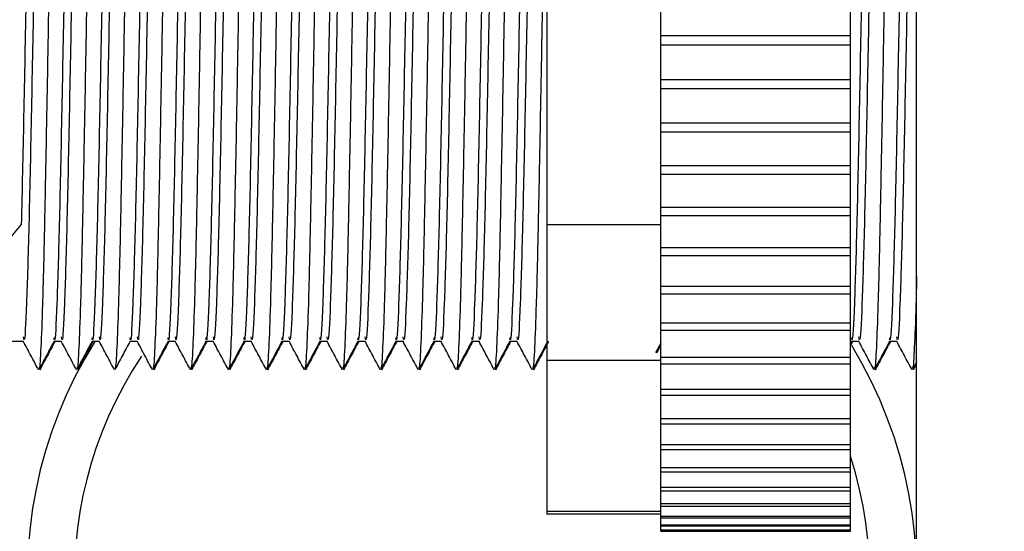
# Model space of a CAD drawing. Header units: inches. Extents: x 170 to 288, y 234 to 248.
# Tile 237 of 256: x 226.5014 to 226.5695, y 236.4014 to 236.4368. Entities that reach past the tile are written whole.
import ezdxf

# ---------------------------------------------------------------- set-up
doc = ezdxf.new("R2010")
doc.units = ezdxf.units.IN
doc.header["$LTSCALE"] = 0.25
doc.header["$MEASUREMENT"] = 0
doc.layers.add('DETAILS', color=4, linetype='Continuous')

msp = doc.modelspace()

# ---------------------------------------------------------------- linework, layer by layer
at = {"layer": 'DETAILS'}
for p, q in [((226.5634782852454, 236.3841144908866), (226.5634782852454, 236.5614522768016)), ((226.5457544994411, 236.4013742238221), (226.5457544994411, 236.4710569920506)), ((226.5589029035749, 236.4013742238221), (226.5589029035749, 236.4710569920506)), ((226.5378654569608, 236.4698736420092), (226.5378654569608, 236.4025538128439)), ((226.5457544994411, 236.4357013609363), (226.5589029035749, 236.4357013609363)), ((226.5589029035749, 236.4350531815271), (226.5457544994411, 236.4350531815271)), ((226.5457544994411, 236.4326668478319), (226.5589029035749, 236.4326668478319)), ((226.5589029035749, 236.4320224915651), (226.5457544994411, 236.4320224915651)), ((226.5457544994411, 236.4296593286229), (226.5589029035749, 236.4296593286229)), ((226.5589029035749, 236.4290236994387), (226.5457544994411, 236.4290236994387)), ((226.5457544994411, 236.4267016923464), (226.5589029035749, 236.4267016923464)), ((226.5589029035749, 236.4260796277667), (226.5457544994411, 236.4260796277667)), ((226.5457544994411, 236.4238164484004), (226.5589029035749, 236.4238164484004)), ((226.5589029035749, 236.4232126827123), (226.5457544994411, 236.4232126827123)), ((226.5004253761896, 236.4213594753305), (226.5014772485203, 236.4225973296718)), ((226.5457544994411, 236.422589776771), (226.5378654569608, 236.422589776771)), ((226.5457544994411, 236.4210255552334), (226.5589029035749, 236.4210255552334)), ((226.5589029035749, 236.4204446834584), (226.5457544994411, 236.4204446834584)), ((226.5457544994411, 236.4183502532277), (226.5589029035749, 236.4183502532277)), ((226.5589029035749, 236.4177966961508), (226.5457544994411, 236.4177966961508)), ((226.5457544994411, 236.415810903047), (226.5589029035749, 236.415810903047)), ((226.5589029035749, 236.4152888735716), (226.5457544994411, 236.4152888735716)), ((226.5016299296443, 236.4145188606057), (226.4834592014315, 236.4145188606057)), ((226.504259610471, 236.4145188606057), (226.5037422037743, 236.4145188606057)), ((226.5068892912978, 236.4145188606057), (226.5063718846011, 236.4145188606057)), ((226.5095189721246, 236.4145188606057), (226.5090015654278, 236.4145188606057)), ((226.5121486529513, 236.4145188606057), (226.5116312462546, 236.4145188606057)), ((226.5147783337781, 236.4145188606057), (226.5142609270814, 236.4145188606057)), ((226.5174080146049, 236.4145188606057), (226.5168906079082, 236.4145188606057)), ((226.5200376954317, 236.4145188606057), (226.5195202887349, 236.4145188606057)), ((226.5226673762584, 236.4145188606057), (226.5221499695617, 236.4145188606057)), ((226.5252970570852, 236.4145188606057), (226.5247796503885, 236.4145188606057)), ((226.527926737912, 236.4145188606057), (226.5274093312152, 236.4145188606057)), ((226.5305564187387, 236.4145188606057), (226.530039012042, 236.4145188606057)), ((226.5331860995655, 236.4145188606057), (226.5326686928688, 236.4145188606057)), ((226.5358157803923, 236.4145188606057), (226.5352983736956, 236.4145188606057)), ((226.5457544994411, 236.4144015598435), (226.5454030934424, 236.4137430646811)), ((226.559029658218, 236.4145188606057), (226.5588809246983, 236.4142401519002)), ((226.5589727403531, 236.4145324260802), (226.5589029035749, 236.4144015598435)), ((226.5594829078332, 236.4145188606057), (226.5589655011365, 236.4145188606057)), ((226.56211258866, 236.4145188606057), (226.5615951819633, 236.4145188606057)), ((226.5457565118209, 236.4142851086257), (226.5454525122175, 236.4137154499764)), ((226.5457544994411, 236.4131944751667), (226.5378654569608, 236.4131944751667)), ((226.5457544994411, 236.4134268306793), (226.5589029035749, 236.4134268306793)), ((226.5589029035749, 236.4129403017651), (226.5457544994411, 236.4129403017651)), ((226.5634782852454, 236.4131198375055), (226.5631790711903, 236.4125591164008)), ((226.5634782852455, 236.4129996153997), (226.563242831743, 236.4125583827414)), ((226.5027345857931, 236.4125584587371), (226.5027153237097, 236.4125945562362)), ((226.5053642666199, 236.4125584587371), (226.5053450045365, 236.4125945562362)), ((226.5106236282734, 236.4125584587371), (226.51060436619, 236.4125945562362)), ((226.5132533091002, 236.4125584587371), (226.5132340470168, 236.4125945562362)), ((226.515882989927, 236.4125584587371), (226.5158637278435, 236.4125945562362)), ((226.5185126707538, 236.4125584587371), (226.5184934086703, 236.4125945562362)), ((226.5211423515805, 236.4125584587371), (226.5211230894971, 236.4125945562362)), ((226.5237720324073, 236.4125584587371), (226.5237527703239, 236.4125945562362)), ((226.5264017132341, 236.4125584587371), (226.5263824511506, 236.4125945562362)), ((226.5290313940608, 236.4125584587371), (226.5290121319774, 236.4125945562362)), ((226.5316610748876, 236.4125584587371), (226.5316418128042, 236.4125945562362)), ((226.5342907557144, 236.4125584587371), (226.5342714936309, 236.4125945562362)), ((226.5369204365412, 236.4125584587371), (226.5369011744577, 236.4125945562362)), ((226.5605875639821, 236.4125584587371), (226.5605683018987, 236.4125945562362)), ((226.5632172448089, 236.4125584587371), (226.5631979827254, 236.4125945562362)), ((226.5457544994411, 236.411216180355), (226.5589029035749, 236.411216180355)), ((226.5589029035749, 236.4107688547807), (226.5457544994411, 236.4107688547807)), ((226.5457544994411, 236.4091957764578), (226.5589029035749, 236.4091957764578)), ((226.5589029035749, 236.4087910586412), (226.5457544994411, 236.4087910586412)), ((226.5457544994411, 236.4073809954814), (226.5589029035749, 236.4073809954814)), ((226.5589029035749, 236.4070219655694), (226.5457544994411, 236.4070219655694)), ((226.5457544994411, 236.4057856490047), (226.5589029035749, 236.4057856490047)), ((226.5589029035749, 236.4054750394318), (226.5457544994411, 236.4054750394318)), ((226.5457544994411, 236.4044218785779), (226.5589029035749, 236.4044218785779)), ((226.5589029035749, 236.4041620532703), (226.5457544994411, 236.4041620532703)), ((226.5457544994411, 236.4027459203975), (226.5378654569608, 236.4027459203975)), ((226.5457544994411, 236.4033000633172), (226.5589029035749, 236.4033000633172)), ((226.5589029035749, 236.4030929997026), (226.5457544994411, 236.4030929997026)), ((226.5457544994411, 236.4025538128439), (226.5378654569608, 236.4025538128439)), ((226.5457544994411, 236.4024287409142), (226.5589029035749, 236.4024287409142)), ((226.5589029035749, 236.4022760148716), (226.5457544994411, 236.4022760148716)), ((226.5457544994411, 236.4018145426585), (226.5589029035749, 236.4018145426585)), ((226.5589029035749, 236.4017173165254), (226.5457544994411, 236.4017173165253)), ((226.5457544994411, 236.4014621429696), (226.5589029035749, 236.4014621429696)), ((226.5589029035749, 236.4014211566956), (226.5457544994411, 236.4014211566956)), ((226.5457544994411, 236.4013742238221), (226.5589029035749, 236.4013742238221))]:
    msp.add_line(p, q, dxfattribs=at)
msp.add_circle((226.0066482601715, 236.7346671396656), 0.8370133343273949, dxfattribs=at)
for radius, start, end in [(0.03079198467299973, 148.0140580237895, 31.3560647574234), (0.02751908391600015, 146.2347428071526, 17.69841284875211)]:
    msp.add_arc((226.5326863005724, 236.3982080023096), radius, start, end, dxfattribs=at)
for points, knots in [([(226.5039834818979, 236.4596692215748), (226.5039669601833, 236.4596809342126), (226.503914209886, 236.4597183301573), (226.5038193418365, 236.4580494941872), (226.5037125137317, 236.4548628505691), (226.5036054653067, 236.4503242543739), (226.5034907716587, 236.4448421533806), (226.5033837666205, 236.4387669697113), (226.5032767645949, 236.4325211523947), (226.5031620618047, 236.4265214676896), (226.5030550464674, 236.4211962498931), (226.5029480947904, 236.416856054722), (226.502833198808, 236.4139583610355), (226.5027520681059, 236.4125657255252), (226.5027058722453, 236.4126939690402), (226.5026956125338, 236.4127224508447)], [0, 0, 0, 0, 0.03925579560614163, 0.1253353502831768, 0.2099453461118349, 0.2945553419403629, 0.3806348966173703, 0.4652448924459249, 0.5498548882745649, 0.6359344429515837, 0.7205444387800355, 0.8051544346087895, 0.8912339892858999, 0.9758439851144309, 1, 1, 1, 1]), ([(226.5066131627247, 236.4596692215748), (226.50659664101, 236.4596809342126), (226.5065438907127, 236.4597183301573), (226.5064490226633, 236.4580494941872), (226.5063421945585, 236.4548628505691), (226.5062351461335, 236.4503242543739), (226.5061204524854, 236.4448421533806), (226.5060134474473, 236.4387669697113), (226.5059064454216, 236.4325211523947), (226.5057917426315, 236.4265214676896), (226.5056847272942, 236.4211962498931), (226.5055777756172, 236.416856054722), (226.5054628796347, 236.4139583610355), (226.5053817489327, 236.4125657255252), (226.5053355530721, 236.4126939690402), (226.5053252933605, 236.4127224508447)], [0, 0, 0, 0, 0.03925579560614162, 0.1253353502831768, 0.2099453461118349, 0.2945553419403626, 0.3806348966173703, 0.4652448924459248, 0.5498548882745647, 0.6359344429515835, 0.7205444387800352, 0.8051544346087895, 0.8912339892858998, 0.9758439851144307, 0.9999999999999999, 0.9999999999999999, 0.9999999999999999, 0.9999999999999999]), ([(226.5092428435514, 236.4596692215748), (226.5092263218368, 236.4596809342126), (226.5091735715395, 236.4597183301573), (226.5090787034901, 236.4580494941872), (226.5089718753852, 236.4548628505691), (226.5088648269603, 236.4503242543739), (226.5087501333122, 236.4448421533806), (226.5086431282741, 236.4387669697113), (226.5085361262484, 236.4325211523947), (226.5084214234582, 236.4265214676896), (226.5083144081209, 236.4211962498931), (226.5082074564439, 236.416856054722), (226.5080925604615, 236.4139583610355), (226.5080114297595, 236.4125657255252), (226.5079652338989, 236.4126939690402), (226.5079549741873, 236.4127224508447)], [0, 0, 0, 0, 0.03925579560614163, 0.1253353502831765, 0.209945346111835, 0.2945553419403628, 0.3806348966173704, 0.465244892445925, 0.549854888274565, 0.6359344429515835, 0.7205444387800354, 0.8051544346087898, 0.8912339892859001, 0.975843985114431, 1, 1, 1, 1]), ([(226.5118725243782, 236.4596692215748), (226.5118560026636, 236.4596809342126), (226.5118032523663, 236.4597183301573), (226.5117083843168, 236.4580494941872), (226.511601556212, 236.4548628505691), (226.511494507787, 236.4503242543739), (226.511379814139, 236.4448421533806), (226.5112728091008, 236.4387669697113), (226.5111658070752, 236.4325211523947), (226.511051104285, 236.4265214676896), (226.5109440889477, 236.4211962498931), (226.5108371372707, 236.416856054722), (226.5107222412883, 236.4139583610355), (226.5106411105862, 236.4125657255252), (226.5105949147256, 236.4126939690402), (226.5105846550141, 236.4127224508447)], [0, 0, 0, 0, 0.03925579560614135, 0.1253353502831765, 0.209945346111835, 0.2945553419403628, 0.3806348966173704, 0.465244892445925, 0.5498548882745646, 0.6359344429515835, 0.7205444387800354, 0.8051544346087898, 0.8912339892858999, 0.975843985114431, 1, 1, 1, 1]), ([(226.514502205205, 236.4596692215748), (226.5144856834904, 236.4596809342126), (226.5144329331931, 236.4597183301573), (226.5143380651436, 236.4580494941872), (226.5142312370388, 236.4548628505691), (226.5141241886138, 236.4503242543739), (226.5140094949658, 236.4448421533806), (226.5139024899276, 236.4387669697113), (226.5137954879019, 236.4325211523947), (226.5136807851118, 236.4265214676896), (226.5135737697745, 236.4211962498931), (226.5134668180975, 236.416856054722), (226.513351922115, 236.4139583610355), (226.513270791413, 236.4125657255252), (226.5132245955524, 236.4126939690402), (226.5132143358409, 236.4127224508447)], [0, 0, 0, 0, 0.03925579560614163, 0.1253353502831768, 0.2099453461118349, 0.2945553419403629, 0.3806348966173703, 0.4652448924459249, 0.5498548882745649, 0.6359344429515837, 0.7205444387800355, 0.8051544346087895, 0.8912339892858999, 0.9758439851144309, 1, 1, 1, 1]), ([(226.5171318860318, 236.4596692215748), (226.5171153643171, 236.4596809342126), (226.5170626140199, 236.4597183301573), (226.5169677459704, 236.4580494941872), (226.5168609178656, 236.4548628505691), (226.5167538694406, 236.4503242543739), (226.5166391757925, 236.4448421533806), (226.5165321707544, 236.4387669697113), (226.5164251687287, 236.4325211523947), (226.5163104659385, 236.4265214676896), (226.5162034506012, 236.4211962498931), (226.5160964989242, 236.416856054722), (226.5159816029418, 236.4139583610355), (226.5159004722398, 236.4125657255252), (226.5158542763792, 236.4126939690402), (226.5158440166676, 236.4127224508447)], [0, 0, 0, 0, 0.03925579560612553, 0.1253353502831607, 0.2099453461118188, 0.2945553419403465, 0.3806348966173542, 0.4652448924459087, 0.5498548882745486, 0.6359344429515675, 0.7205444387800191, 0.8051544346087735, 0.8912339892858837, 0.9758439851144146, 0.9999999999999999, 0.9999999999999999, 0.9999999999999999, 0.9999999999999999]), ([(226.5197615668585, 236.4596692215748), (226.5197450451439, 236.4596809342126), (226.5196922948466, 236.4597183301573), (226.5195974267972, 236.4580494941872), (226.5194905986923, 236.4548628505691), (226.5193835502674, 236.4503242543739), (226.5192688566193, 236.4448421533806), (226.5191618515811, 236.4387669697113), (226.5190548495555, 236.4325211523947), (226.5189401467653, 236.4265214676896), (226.518833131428, 236.4211962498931), (226.518726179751, 236.416856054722), (226.5186112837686, 236.4139583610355), (226.5185301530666, 236.4125657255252), (226.5184839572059, 236.4126939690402), (226.5184736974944, 236.4127224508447)], [0, 0, 0, 0, 0.03925579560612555, 0.1253353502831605, 0.2099453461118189, 0.2945553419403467, 0.3806348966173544, 0.4652448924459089, 0.5498548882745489, 0.6359344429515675, 0.7205444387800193, 0.8051544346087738, 0.891233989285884, 0.975843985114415, 1, 1, 1, 1]), ([(226.5223912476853, 236.4596692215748), (226.5223747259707, 236.4596809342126), (226.5223219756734, 236.4597183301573), (226.5222271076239, 236.4580494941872), (226.5221202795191, 236.4548628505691), (226.5220132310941, 236.4503242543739), (226.5218985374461, 236.4448421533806), (226.5217915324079, 236.4387669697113), (226.5216845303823, 236.4325211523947), (226.5215698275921, 236.4265214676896), (226.5214628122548, 236.4211962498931), (226.5213558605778, 236.416856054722), (226.5212409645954, 236.4139583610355), (226.5211598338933, 236.4125657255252), (226.5211136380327, 236.4126939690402), (226.5211033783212, 236.4127224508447)], [0, 0, 0, 0, 0.03925579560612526, 0.1253353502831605, 0.2099453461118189, 0.2945553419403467, 0.3806348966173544, 0.4652448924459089, 0.5498548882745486, 0.6359344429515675, 0.7205444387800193, 0.8051544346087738, 0.8912339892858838, 0.975843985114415, 1, 1, 1, 1]), ([(226.5250209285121, 236.4596692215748), (226.5250044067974, 236.4596809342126), (226.5249516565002, 236.4597183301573), (226.5248567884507, 236.4580494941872), (226.5247499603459, 236.4548628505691), (226.5246429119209, 236.4503242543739), (226.5245282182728, 236.4448421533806), (226.5244212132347, 236.4387669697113), (226.524314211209, 236.4325211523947), (226.5241995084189, 236.4265214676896), (226.5240924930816, 236.4211962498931), (226.5239855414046, 236.416856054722), (226.5238706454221, 236.4139583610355), (226.5237895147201, 236.4125657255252), (226.5237433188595, 236.4126939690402), (226.523733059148, 236.4127224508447)], [0, 0, 0, 0, 0.03925579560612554, 0.1253353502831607, 0.2099453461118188, 0.2945553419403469, 0.3806348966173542, 0.4652448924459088, 0.5498548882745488, 0.6359344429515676, 0.7205444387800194, 0.8051544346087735, 0.8912339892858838, 0.975843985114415, 1, 1, 1, 1]), ([(226.5276506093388, 236.4596692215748), (226.5276340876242, 236.4596809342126), (226.527581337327, 236.4597183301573), (226.5274864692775, 236.4580494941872), (226.5273796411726, 236.4548628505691), (226.5272725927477, 236.4503242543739), (226.5271578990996, 236.4448421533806), (226.5270508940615, 236.4387669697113), (226.5269438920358, 236.4325211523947), (226.5268291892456, 236.4265214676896), (226.5267221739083, 236.4211962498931), (226.5266152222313, 236.416856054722), (226.5265003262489, 236.4139583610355), (226.5264191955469, 236.4125657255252), (226.5263729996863, 236.4126939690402), (226.5263627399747, 236.4127224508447)], [0, 0, 0, 0, 0.03925579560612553, 0.1253353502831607, 0.2099453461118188, 0.2945553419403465, 0.3806348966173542, 0.4652448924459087, 0.5498548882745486, 0.6359344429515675, 0.7205444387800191, 0.8051544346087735, 0.8912339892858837, 0.9758439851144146, 0.9999999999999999, 0.9999999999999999, 0.9999999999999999, 0.9999999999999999]), ([(226.5302802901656, 236.4596692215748), (226.530263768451, 236.4596809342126), (226.5302110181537, 236.4597183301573), (226.5301161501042, 236.4580494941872), (226.5300093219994, 236.4548628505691), (226.5299022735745, 236.4503242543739), (226.5297875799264, 236.4448421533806), (226.5296805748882, 236.4387669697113), (226.5295735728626, 236.4325211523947), (226.5294588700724, 236.4265214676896), (226.5293518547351, 236.4211962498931), (226.5292449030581, 236.416856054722), (226.5291300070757, 236.4139583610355), (226.5290488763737, 236.4125657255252), (226.529002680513, 236.4126939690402), (226.5289924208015, 236.4127224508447)], [0, 0, 0, 0, 0.03925579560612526, 0.1253353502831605, 0.2099453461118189, 0.2945553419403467, 0.3806348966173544, 0.4652448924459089, 0.5498548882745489, 0.6359344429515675, 0.7205444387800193, 0.8051544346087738, 0.891233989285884, 0.975843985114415, 1, 1, 1, 1]), ([(226.5329099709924, 236.4596692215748), (226.5328934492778, 236.4596809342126), (226.5328406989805, 236.4597183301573), (226.532745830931, 236.4580494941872), (226.5326390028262, 236.4548628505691), (226.5325319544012, 236.4503242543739), (226.5324172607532, 236.4448421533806), (226.532310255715, 236.4387669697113), (226.5322032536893, 236.4325211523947), (226.5320885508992, 236.4265214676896), (226.5319815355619, 236.4211962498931), (226.5318745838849, 236.416856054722), (226.5317596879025, 236.4139583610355), (226.5316785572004, 236.4125657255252), (226.5316323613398, 236.4126939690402), (226.5316221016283, 236.4127224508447)], [0, 0, 0, 0, 0.03925579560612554, 0.1253353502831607, 0.2099453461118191, 0.2945553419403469, 0.3806348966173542, 0.4652448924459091, 0.5498548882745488, 0.6359344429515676, 0.7205444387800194, 0.8051544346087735, 0.8912339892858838, 0.975843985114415, 1, 1, 1, 1]), ([(226.5355396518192, 236.4596692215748), (226.5355231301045, 236.4596809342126), (226.5354703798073, 236.4597183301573), (226.5353755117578, 236.4580494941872), (226.535268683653, 236.4548628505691), (226.535161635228, 236.4503242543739), (226.5350469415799, 236.4448421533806), (226.5349399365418, 236.4387669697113), (226.5348329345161, 236.4325211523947), (226.5347182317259, 236.4265214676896), (226.5346112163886, 236.4211962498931), (226.5345042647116, 236.416856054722), (226.5343893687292, 236.4139583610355), (226.5343082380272, 236.4125657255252), (226.5342620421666, 236.4126939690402), (226.534251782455, 236.4127224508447)], [0, 0, 0, 0, 0.03925579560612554, 0.1253353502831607, 0.2099453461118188, 0.2945553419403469, 0.3806348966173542, 0.4652448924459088, 0.5498548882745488, 0.6359344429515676, 0.7205444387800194, 0.8051544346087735, 0.8912339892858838, 0.975843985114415, 1, 1, 1, 1]), ([(226.5618364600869, 236.4596692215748), (226.5618199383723, 236.4596809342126), (226.561767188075, 236.4597183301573), (226.5616723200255, 236.4580494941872), (226.5615654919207, 236.4548628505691), (226.5614584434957, 236.4503242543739), (226.5613437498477, 236.4448421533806), (226.5612367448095, 236.4387669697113), (226.5611297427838, 236.4325211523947), (226.5610150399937, 236.4265214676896), (226.5609080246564, 236.4211962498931), (226.5608010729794, 236.416856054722), (226.5606861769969, 236.4139583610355), (226.5606050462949, 236.4125657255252), (226.5605588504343, 236.4126939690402), (226.5605485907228, 236.4127224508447)], [0, 0, 0, 0, 0.03925579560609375, 0.1253353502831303, 0.2099453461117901, 0.2945553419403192, 0.3806348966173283, 0.4652448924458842, 0.5498548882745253, 0.6359344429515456, 0.7205444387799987, 0.8051544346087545, 0.8912339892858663, 0.9758439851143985, 1, 1, 1, 1]), ([(226.5024188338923, 236.4575798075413), (226.5023788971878, 236.4575394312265), (226.502284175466, 236.4574436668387), (226.502134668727, 236.4534731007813), (226.5019703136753, 236.446889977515), (226.5018059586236, 236.4386088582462), (226.501641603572, 236.4298442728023), (226.5015320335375, 236.425012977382), (226.5014772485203, 236.4225973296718)], [0, 0, 0, 0, 0.1272429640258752, 0.3017943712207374, 0.4763457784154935, 0.6508971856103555, 0.825448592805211, 1, 1, 1, 1]), ([(226.5029299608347, 236.4575116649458), (226.5028949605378, 236.4574674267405), (226.5028051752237, 236.4573539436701), (226.5026606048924, 236.4534580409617), (226.5024962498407, 236.4469011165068), (226.502331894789, 236.4385793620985), (226.5021675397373, 236.4299511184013), (226.5020031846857, 236.4221994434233), (226.501838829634, 236.4168350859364), (226.5017144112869, 236.4142973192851), (226.5016447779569, 236.4147509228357), (226.5016299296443, 236.4148476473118)], [0, 0, 0, 0, 0.08076797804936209, 0.2071919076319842, 0.3336158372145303, 0.4600397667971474, 0.5864636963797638, 0.7128876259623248, 0.8393115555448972, 0.9657354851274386, 0.9999999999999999, 0.9999999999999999, 0.9999999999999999, 0.9999999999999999]), ([(226.505048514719, 236.4575798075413), (226.5050085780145, 236.4575395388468), (226.5049138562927, 236.4574440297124), (226.5047643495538, 236.4534709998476), (226.5045999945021, 236.4468977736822), (226.5044356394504, 236.4385797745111), (226.5042712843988, 236.4299528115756), (226.5041069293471, 236.4221922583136), (226.5039425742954, 236.4168621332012), (226.5038231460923, 236.414333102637), (226.5037585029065, 236.4147197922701), (226.5037486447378, 236.4147787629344)], [0, 0, 0, 0, 0.09217084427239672, 0.2186104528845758, 0.3450500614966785, 0.4714896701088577, 0.5979292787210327, 0.7243688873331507, 0.8508084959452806, 0.9772481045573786, 0.9999999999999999, 0.9999999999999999, 0.9999999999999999, 0.9999999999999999]), ([(226.5055596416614, 236.4575116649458), (226.5055246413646, 236.4574674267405), (226.5054348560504, 236.4573539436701), (226.5052902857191, 236.4534580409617), (226.5051259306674, 236.4469011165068), (226.5049615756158, 236.4385793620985), (226.5047972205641, 236.4299511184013), (226.5046328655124, 236.4221994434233), (226.5044685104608, 236.4168350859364), (226.5043440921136, 236.4142973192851), (226.5042744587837, 236.4147509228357), (226.504259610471, 236.4148476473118)], [0, 0, 0, 0, 0.08076797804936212, 0.2071919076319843, 0.3336158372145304, 0.4600397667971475, 0.5864636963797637, 0.7128876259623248, 0.8393115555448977, 0.9657354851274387, 1, 1, 1, 1]), ([(226.5076781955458, 236.4575798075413), (226.5076382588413, 236.4575395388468), (226.5075435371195, 236.4574440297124), (226.5073940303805, 236.4534709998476), (226.5072296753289, 236.4468977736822), (226.5070653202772, 236.4385797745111), (226.5069009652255, 236.4299528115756), (226.5067366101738, 236.4221922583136), (226.5065722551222, 236.4168621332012), (226.5064528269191, 236.414333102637), (226.5063881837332, 236.4147197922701), (226.5063783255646, 236.4147787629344)], [0, 0, 0, 0, 0.09217084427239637, 0.2186104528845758, 0.3450500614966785, 0.4714896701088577, 0.5979292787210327, 0.7243688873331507, 0.8508084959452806, 0.9772481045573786, 0.9999999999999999, 0.9999999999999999, 0.9999999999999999, 0.9999999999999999]), ([(226.5081893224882, 236.4575116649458), (226.5081543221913, 236.4574674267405), (226.5080645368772, 236.4573539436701), (226.5079199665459, 236.4534580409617), (226.5077556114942, 236.4469011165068), (226.5075912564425, 236.4385793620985), (226.5074269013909, 236.4299511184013), (226.5072625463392, 236.4221994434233), (226.5070981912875, 236.4168350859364), (226.5069737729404, 236.4142973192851), (226.5069041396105, 236.4147509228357), (226.5068892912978, 236.4148476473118)], [0, 0, 0, 0, 0.08076797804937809, 0.207191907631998, 0.3336158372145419, 0.4600397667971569, 0.5864636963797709, 0.7128876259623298, 0.8393115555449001, 0.9657354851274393, 1, 1, 1, 1]), ([(226.5103078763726, 236.4575798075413), (226.5102679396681, 236.4575395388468), (226.5101732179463, 236.4574440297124), (226.5100237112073, 236.4534709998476), (226.5098593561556, 236.4468977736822), (226.5096950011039, 236.4385797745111), (226.5095306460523, 236.4299528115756), (226.5093662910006, 236.4221922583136), (226.5092019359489, 236.4168621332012), (226.5090825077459, 236.414333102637), (226.50901786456, 236.4147197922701), (226.5090080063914, 236.4147787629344)], [0, 0, 0, 0, 0.09217084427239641, 0.2186104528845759, 0.3450500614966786, 0.4714896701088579, 0.5979292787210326, 0.7243688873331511, 0.8508084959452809, 0.977248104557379, 1, 1, 1, 1]), ([(226.510819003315, 236.4575116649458), (226.5107840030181, 236.4574674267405), (226.510694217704, 236.4573539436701), (226.5105496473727, 236.4534580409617), (226.510385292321, 236.4469011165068), (226.5102209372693, 236.4385793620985), (226.5100565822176, 236.4299511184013), (226.509892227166, 236.4221994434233), (226.5097278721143, 236.4168350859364), (226.5096034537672, 236.4142973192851), (226.5095338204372, 236.4147509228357), (226.5095189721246, 236.4148476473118)], [0, 0, 0, 0, 0.08076797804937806, 0.2071919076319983, 0.3336158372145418, 0.460039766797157, 0.5864636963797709, 0.7128876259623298, 0.8393115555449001, 0.9657354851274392, 1, 1, 1, 1]), ([(226.5129375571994, 236.4575798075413), (226.5128976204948, 236.4575395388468), (226.5128028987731, 236.4574440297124), (226.5126533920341, 236.4534709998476), (226.5124890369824, 236.4468977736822), (226.5123246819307, 236.4385797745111), (226.5121603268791, 236.4299528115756), (226.5119959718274, 236.4221922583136), (226.5118316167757, 236.4168621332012), (226.5117121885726, 236.414333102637), (226.5116475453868, 236.4147197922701), (226.5116376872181, 236.4147787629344)], [0, 0, 0, 0, 0.09217084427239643, 0.218610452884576, 0.3450500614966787, 0.471489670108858, 0.5979292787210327, 0.7243688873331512, 0.8508084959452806, 0.9772481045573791, 1, 1, 1, 1]), ([(226.5134486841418, 236.4575116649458), (226.5134136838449, 236.4574674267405), (226.5133238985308, 236.4573539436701), (226.5131793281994, 236.4534580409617), (226.5130149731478, 236.4469011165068), (226.5128506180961, 236.4385793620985), (226.5126862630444, 236.4299511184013), (226.5125219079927, 236.4221994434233), (226.5123575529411, 236.4168350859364), (226.5122331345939, 236.4142973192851), (226.512163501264, 236.4147509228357), (226.5121486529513, 236.4148476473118)], [0, 0, 0, 0, 0.08076797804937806, 0.207191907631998, 0.3336158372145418, 0.4600397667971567, 0.5864636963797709, 0.7128876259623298, 0.8393115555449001, 0.9657354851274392, 1, 1, 1, 1]), ([(226.5155672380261, 236.4575798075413), (226.5155273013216, 236.4575395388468), (226.5154325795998, 236.4574440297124), (226.5152830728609, 236.4534709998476), (226.5151187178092, 236.4468977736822), (226.5149543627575, 236.4385797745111), (226.5147900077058, 236.4299528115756), (226.5146256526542, 236.4221922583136), (226.5144612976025, 236.4168621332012), (226.5143418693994, 236.414333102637), (226.5142772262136, 236.4147197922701), (226.5142673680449, 236.4147787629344)], [0, 0, 0, 0, 0.09217084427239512, 0.218610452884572, 0.3450500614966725, 0.4714896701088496, 0.5979292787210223, 0.7243688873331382, 0.8508084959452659, 0.9772481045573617, 1, 1, 1, 1]), ([(226.5160783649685, 236.4575116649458), (226.5160433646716, 236.4574674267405), (226.5159535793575, 236.4573539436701), (226.5158090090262, 236.4534580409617), (226.5156446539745, 236.4469011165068), (226.5154802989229, 236.4385793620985), (226.5153159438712, 236.4299511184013), (226.5151515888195, 236.4221994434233), (226.5149872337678, 236.4168350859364), (226.5148628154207, 236.4142973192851), (226.5147931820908, 236.4147509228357), (226.5147783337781, 236.4148476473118)], [0, 0, 0, 0, 0.08076797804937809, 0.207191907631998, 0.3336158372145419, 0.4600397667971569, 0.5864636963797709, 0.7128876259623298, 0.8393115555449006, 0.9657354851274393, 1, 1, 1, 1]), ([(226.5181969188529, 236.4575798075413), (226.5181569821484, 236.4575395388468), (226.5180622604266, 236.4574440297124), (226.5179127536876, 236.4534709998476), (226.5177483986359, 236.4468977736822), (226.5175840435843, 236.4385797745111), (226.5174196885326, 236.4299528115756), (226.5172553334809, 236.4221922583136), (226.5170909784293, 236.4168621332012), (226.5169715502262, 236.414333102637), (226.5169069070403, 236.4147197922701), (226.5168970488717, 236.4147787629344)], [0, 0, 0, 0, 0.09217084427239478, 0.218610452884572, 0.3450500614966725, 0.4714896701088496, 0.5979292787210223, 0.7243688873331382, 0.8508084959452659, 0.9772481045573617, 1, 1, 1, 1]), ([(226.5187080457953, 236.4575116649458), (226.5186730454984, 236.4574674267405), (226.5185832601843, 236.4573539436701), (226.518438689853, 236.4534580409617), (226.5182743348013, 236.4469011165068), (226.5181099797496, 236.4385793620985), (226.5179456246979, 236.4299511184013), (226.5177812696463, 236.4221994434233), (226.5176169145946, 236.4168350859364), (226.5174924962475, 236.4142973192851), (226.5174228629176, 236.4147509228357), (226.5174080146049, 236.4148476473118)], [0, 0, 0, 0, 0.08076797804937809, 0.207191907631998, 0.3336158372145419, 0.4600397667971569, 0.5864636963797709, 0.7128876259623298, 0.8393115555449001, 0.9657354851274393, 1, 1, 1, 1]), ([(226.5208265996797, 236.4575798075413), (226.5207866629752, 236.4575395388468), (226.5206919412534, 236.4574440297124), (226.5205424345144, 236.4534709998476), (226.5203780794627, 236.4468977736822), (226.520213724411, 236.4385797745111), (226.5200493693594, 236.4299528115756), (226.5198850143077, 236.4221922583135), (226.519720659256, 236.4168621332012), (226.5196012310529, 236.414333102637), (226.5195365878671, 236.4147197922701), (226.5195267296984, 236.4147787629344)], [0, 0, 0, 0, 0.0921708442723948, 0.2186104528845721, 0.3450500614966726, 0.4714896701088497, 0.5979292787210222, 0.7243688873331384, 0.8508084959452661, 0.9772481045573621, 1, 1, 1, 1]), ([(226.5213377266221, 236.4575116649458), (226.5213027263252, 236.4574674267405), (226.5212129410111, 236.4573539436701), (226.5210683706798, 236.4534580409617), (226.5209040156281, 236.4469011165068), (226.5207396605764, 236.4385793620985), (226.5205753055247, 236.4299511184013), (226.5204109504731, 236.4221994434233), (226.5202465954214, 236.4168350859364), (226.5201221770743, 236.4142973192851), (226.5200525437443, 236.4147509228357), (226.5200376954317, 236.4148476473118)], [0, 0, 0, 0, 0.08076797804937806, 0.2071919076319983, 0.3336158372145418, 0.460039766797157, 0.5864636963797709, 0.7128876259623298, 0.8393115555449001, 0.9657354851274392, 1, 1, 1, 1]), ([(226.5234562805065, 236.4575798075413), (226.5234163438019, 236.4575395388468), (226.5233216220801, 236.4574440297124), (226.5231721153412, 236.4534709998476), (226.5230077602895, 236.4468977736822), (226.5228434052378, 236.4385797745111), (226.5226790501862, 236.4299528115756), (226.5225146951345, 236.4221922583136), (226.5223503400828, 236.4168621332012), (226.5222309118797, 236.414333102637), (226.5221662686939, 236.4147197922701), (226.5221564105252, 236.4147787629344)], [0, 0, 0, 0, 0.09217084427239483, 0.2186104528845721, 0.3450500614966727, 0.4714896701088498, 0.5979292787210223, 0.7243688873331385, 0.8508084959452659, 0.9772481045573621, 1, 1, 1, 1]), ([(226.5239674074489, 236.4575116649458), (226.523932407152, 236.4574674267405), (226.5238426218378, 236.4573539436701), (226.5236980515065, 236.4534580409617), (226.5235336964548, 236.4469011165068), (226.5233693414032, 236.4385793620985), (226.5232049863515, 236.4299511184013), (226.5230406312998, 236.4221994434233), (226.5228762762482, 236.4168350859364), (226.522751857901, 236.4142973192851), (226.5226822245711, 236.4147509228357), (226.5226673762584, 236.4148476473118)], [0, 0, 0, 0, 0.08076797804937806, 0.207191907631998, 0.3336158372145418, 0.4600397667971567, 0.5864636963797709, 0.7128876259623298, 0.8393115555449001, 0.9657354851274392, 1, 1, 1, 1]), ([(226.5260859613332, 236.4575798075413), (226.5260460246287, 236.4575395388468), (226.5259513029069, 236.4574440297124), (226.5258017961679, 236.4534709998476), (226.5256374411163, 236.4468977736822), (226.5254730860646, 236.4385797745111), (226.5253087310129, 236.4299528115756), (226.5251443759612, 236.4221922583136), (226.5249800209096, 236.4168621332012), (226.5248605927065, 236.414333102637), (226.5247959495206, 236.4147197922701), (226.524786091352, 236.4147787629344)], [0, 0, 0, 0, 0.09217084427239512, 0.218610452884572, 0.3450500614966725, 0.4714896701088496, 0.5979292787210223, 0.7243688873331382, 0.8508084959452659, 0.9772481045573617, 1, 1, 1, 1]), ([(226.5265970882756, 236.4575116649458), (226.5265620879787, 236.4574674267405), (226.5264723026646, 236.4573539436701), (226.5263277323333, 236.4534580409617), (226.5261633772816, 236.4469011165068), (226.5259990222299, 236.4385793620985), (226.5258346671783, 236.4299511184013), (226.5256703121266, 236.4221994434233), (226.5255059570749, 236.4168350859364), (226.5253815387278, 236.4142973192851), (226.5253119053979, 236.4147509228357), (226.5252970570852, 236.4148476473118)], [0, 0, 0, 0, 0.08076797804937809, 0.207191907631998, 0.3336158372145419, 0.4600397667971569, 0.5864636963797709, 0.7128876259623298, 0.8393115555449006, 0.9657354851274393, 1, 1, 1, 1]), ([(226.52871564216, 236.4575798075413), (226.5286757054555, 236.4575395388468), (226.5285809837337, 236.4574440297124), (226.5284314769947, 236.4534709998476), (226.528267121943, 236.4468977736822), (226.5281027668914, 236.4385797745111), (226.5279384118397, 236.4299528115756), (226.527774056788, 236.4221922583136), (226.5276097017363, 236.4168621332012), (226.5274902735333, 236.414333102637), (226.5274256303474, 236.4147197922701), (226.5274157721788, 236.4147787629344)], [0, 0, 0, 0, 0.09217084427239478, 0.218610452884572, 0.3450500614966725, 0.4714896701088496, 0.5979292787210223, 0.7243688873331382, 0.8508084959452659, 0.9772481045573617, 1, 1, 1, 1]), ([(226.5292267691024, 236.4575116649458), (226.5291917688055, 236.4574674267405), (226.5291019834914, 236.4573539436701), (226.5289574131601, 236.4534580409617), (226.5287930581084, 236.4469011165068), (226.5286287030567, 236.4385793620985), (226.528464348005, 236.4299511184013), (226.5282999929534, 236.4221994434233), (226.5281356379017, 236.4168350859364), (226.5280112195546, 236.4142973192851), (226.5279415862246, 236.4147509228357), (226.527926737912, 236.4148476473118)], [0, 0, 0, 0, 0.08076797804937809, 0.207191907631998, 0.3336158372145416, 0.4600397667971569, 0.5864636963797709, 0.7128876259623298, 0.8393115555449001, 0.9657354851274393, 1, 1, 1, 1]), ([(226.5313453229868, 236.4575798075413), (226.5313053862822, 236.4575395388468), (226.5312106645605, 236.4574440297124), (226.5310611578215, 236.4534709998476), (226.5308968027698, 236.4468977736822), (226.5307324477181, 236.4385797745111), (226.5305680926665, 236.4299528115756), (226.5304037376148, 236.4221922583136), (226.5302393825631, 236.4168621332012), (226.53011995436, 236.414333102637), (226.5300553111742, 236.4147197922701), (226.5300454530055, 236.4147787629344)], [0, 0, 0, 0, 0.09217084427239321, 0.2186104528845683, 0.3450500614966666, 0.4714896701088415, 0.5979292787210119, 0.7243688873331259, 0.8508084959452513, 0.9772481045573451, 1, 1, 1, 1]), ([(226.5318564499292, 236.4575116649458), (226.5318214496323, 236.4574674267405), (226.5317316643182, 236.4573539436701), (226.5315870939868, 236.4534580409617), (226.5314227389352, 236.4469011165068), (226.5312583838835, 236.4385793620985), (226.5310940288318, 236.4299511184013), (226.5309296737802, 236.4221994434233), (226.5307653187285, 236.4168350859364), (226.5306409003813, 236.4142973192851), (226.5305712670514, 236.4147509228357), (226.5305564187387, 236.4148476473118)], [0, 0, 0, 0, 0.08076797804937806, 0.2071919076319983, 0.3336158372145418, 0.460039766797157, 0.5864636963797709, 0.7128876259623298, 0.8393115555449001, 0.9657354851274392, 1, 1, 1, 1]), ([(226.5339750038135, 236.4575798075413), (226.533935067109, 236.4575395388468), (226.5338403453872, 236.4574440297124), (226.5336908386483, 236.4534709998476), (226.5335264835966, 236.4468977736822), (226.5333621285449, 236.4385797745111), (226.5331977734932, 236.4299528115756), (226.5330334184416, 236.4221922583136), (226.5328690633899, 236.4168621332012), (226.5327496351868, 236.414333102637), (226.532684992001, 236.4147197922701), (226.5326751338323, 236.4147787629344)], [0, 0, 0, 0, 0.09217084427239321, 0.2186104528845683, 0.3450500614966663, 0.4714896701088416, 0.5979292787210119, 0.724368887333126, 0.8508084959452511, 0.9772481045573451, 1, 1, 1, 1]), ([(226.5344861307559, 236.4575116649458), (226.534451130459, 236.4574674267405), (226.5343613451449, 236.4573539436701), (226.5342167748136, 236.4534580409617), (226.5340524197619, 236.4469011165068), (226.5338880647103, 236.4385793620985), (226.5337237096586, 236.4299511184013), (226.5335593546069, 236.4221994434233), (226.5333949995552, 236.4168350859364), (226.5332705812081, 236.4142973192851), (226.5332009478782, 236.4147509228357), (226.5331860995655, 236.4148476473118)], [0, 0, 0, 0, 0.08076797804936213, 0.2071919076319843, 0.3336158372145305, 0.4600397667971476, 0.5864636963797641, 0.7128876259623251, 0.8393115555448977, 0.9657354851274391, 1, 1, 1, 1]), ([(226.5366046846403, 236.4575798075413), (226.5365647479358, 236.4575395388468), (226.536470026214, 236.4574440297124), (226.536320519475, 236.4534709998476), (226.5361561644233, 236.4468977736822), (226.5359918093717, 236.4385797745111), (226.53582745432, 236.4299528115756), (226.5356630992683, 236.4221922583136), (226.5354987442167, 236.4168621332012), (226.5353793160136, 236.414333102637), (226.5353146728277, 236.4147197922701), (226.5353048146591, 236.4147787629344)], [0, 0, 0, 0, 0.09217084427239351, 0.2186104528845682, 0.3450500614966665, 0.4714896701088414, 0.597929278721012, 0.7243688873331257, 0.8508084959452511, 0.9772481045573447, 1, 1, 1, 1]), ([(226.5371158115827, 236.4575116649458), (226.5370808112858, 236.4574674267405), (226.5369910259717, 236.4573539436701), (226.5368464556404, 236.4534580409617), (226.5366821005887, 236.4469011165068), (226.536517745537, 236.4385793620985), (226.5363533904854, 236.4299511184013), (226.5361890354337, 236.4221994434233), (226.536024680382, 236.4168350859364), (226.5359002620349, 236.4142973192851), (226.535830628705, 236.4147509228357), (226.5358157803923, 236.4148476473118)], [0, 0, 0, 0, 0.08076797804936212, 0.2071919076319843, 0.3336158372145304, 0.4600397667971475, 0.5864636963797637, 0.7128876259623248, 0.8393115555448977, 0.9657354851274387, 1, 1, 1, 1]), ([(226.5602718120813, 236.4575798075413), (226.5602318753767, 236.4575395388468), (226.5601371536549, 236.4574440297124), (226.559987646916, 236.4534709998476), (226.5598232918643, 236.4468977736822), (226.5596589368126, 236.4385797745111), (226.559494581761, 236.4299528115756), (226.5593302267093, 236.4221922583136), (226.5591658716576, 236.4168621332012), (226.5590464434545, 236.414333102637), (226.5589818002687, 236.4147197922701), (226.5589719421, 236.4147787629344)], [0, 0, 0, 0, 0.09217084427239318, 0.2186104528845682, 0.3450500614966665, 0.4714896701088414, 0.5979292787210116, 0.7243688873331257, 0.8508084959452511, 0.9772481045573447, 1, 1, 1, 1]), ([(226.5607829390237, 236.4575116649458), (226.5607479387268, 236.4574674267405), (226.5606581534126, 236.4573539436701), (226.5605135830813, 236.4534580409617), (226.5603492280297, 236.4469011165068), (226.560184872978, 236.4385793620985), (226.5600205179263, 236.4299511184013), (226.5598561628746, 236.4221994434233), (226.559691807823, 236.4168350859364), (226.5595673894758, 236.4142973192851), (226.5594977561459, 236.4147509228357), (226.5594829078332, 236.4148476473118)], [0, 0, 0, 0, 0.08076797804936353, 0.2071919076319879, 0.3336158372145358, 0.4600397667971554, 0.5864636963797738, 0.7128876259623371, 0.8393115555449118, 0.9657354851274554, 1, 1, 1, 1]), ([(226.562901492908, 236.4575798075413), (226.5628615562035, 236.4575395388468), (226.5627668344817, 236.4574440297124), (226.5626173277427, 236.4534709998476), (226.5624529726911, 236.4468977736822), (226.5622886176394, 236.4385797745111), (226.5621242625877, 236.4299528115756), (226.561959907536, 236.4221922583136), (226.5617955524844, 236.4168621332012), (226.5616761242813, 236.414333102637), (226.5616114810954, 236.4147197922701), (226.5616016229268, 236.4147787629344)], [0, 0, 0, 0, 0.09217084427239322, 0.2186104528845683, 0.3450500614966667, 0.4714896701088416, 0.597929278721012, 0.724368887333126, 0.8508084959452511, 0.9772481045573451, 1, 1, 1, 1]), ([(226.5634126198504, 236.4575116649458), (226.5633776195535, 236.4574674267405), (226.5632878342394, 236.4573539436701), (226.5631432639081, 236.4534580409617), (226.5629789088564, 236.4469011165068), (226.5628145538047, 236.4385793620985), (226.5626501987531, 236.4299511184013), (226.5624858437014, 236.4221994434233), (226.5623214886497, 236.4168350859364), (226.5621970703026, 236.4142973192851), (226.5621274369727, 236.4147509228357), (226.56211258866, 236.4148476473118)], [0, 0, 0, 0, 0.0807679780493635, 0.2071919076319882, 0.3336158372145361, 0.4600397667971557, 0.5864636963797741, 0.7128876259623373, 0.839311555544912, 0.9657354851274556, 1, 1, 1, 1]), ([(226.5378654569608, 236.4532820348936), (226.5378407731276, 236.4522943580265), (226.5377799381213, 236.4498601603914), (226.5376765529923, 236.4448146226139), (226.5375696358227, 236.4387742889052), (226.5374626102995, 236.4325191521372), (226.537347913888, 236.4265219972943), (226.5372408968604, 236.4211961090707), (226.5371339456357, 236.416856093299), (226.5370190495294, 236.4139583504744), (226.5369379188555, 236.4125657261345), (226.5368917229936, 236.4126939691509), (226.5368814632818, 236.4127224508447)], [0, 0, 0, 0, 0.07690812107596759, 0.1895453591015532, 0.3002596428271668, 0.4109739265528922, 0.5236111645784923, 0.6343254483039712, 0.7450397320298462, 0.8576769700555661, 0.9683912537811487, 1, 1, 1, 1]), ([(226.5634782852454, 236.4190179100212), (226.5634623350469, 236.4183580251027), (226.5634101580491, 236.4161993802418), (226.5633157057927, 236.4140035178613), (226.5632347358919, 236.4125631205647), (226.5631885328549, 236.4126934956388), (226.5631782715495, 236.4127224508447)], [0, 0, 0, 0, 0.162837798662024, 0.5326822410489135, 0.8962126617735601, 0.9999999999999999, 0.9999999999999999, 0.9999999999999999, 0.9999999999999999]), ([(226.502669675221, 236.4125590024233), (226.5024941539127, 236.4128879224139), (226.5021431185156, 236.4135457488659), (226.5017920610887, 236.4142035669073), (226.5016165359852, 236.4145324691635)], [0, 0, 0, 0, 0.5000102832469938, 1, 1, 1, 1]), ([(226.5037494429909, 236.4145324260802), (226.5035739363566, 236.414203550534), (226.5032229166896, 236.4135457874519), (226.5028719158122, 236.4128880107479), (226.5026964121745, 236.4125591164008)], [0, 0, 0, 0, 0.49999088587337, 1, 1, 1, 1]), ([(226.5038063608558, 236.4145188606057), (226.503633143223, 236.4141942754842), (226.503284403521, 236.4135407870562), (226.5029356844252, 236.4128872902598), (226.5027601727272, 236.4125583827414)], [0, 0, 0, 0, 0.4966960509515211, 1, 1, 1, 1]), ([(226.5052993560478, 236.4125590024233), (226.5051238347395, 236.4128879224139), (226.5047727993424, 236.4135457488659), (226.5044217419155, 236.4142035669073), (226.504246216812, 236.4145324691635)], [0, 0, 0, 0, 0.5000102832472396, 1, 1, 1, 1]), ([(226.5063791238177, 236.4145324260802), (226.5062036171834, 236.414203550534), (226.5058525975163, 236.4135457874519), (226.505501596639, 236.4128880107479), (226.5053260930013, 236.4125591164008)], [0, 0, 0, 0, 0.4999908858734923, 1, 1, 1, 1]), ([(226.5064360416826, 236.4145188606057), (226.5062628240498, 236.4141942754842), (226.5059140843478, 236.4135407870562), (226.505565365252, 236.4128872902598), (226.505389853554, 236.4125583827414)], [0, 0, 0, 0, 0.4966960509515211, 1, 1, 1, 1]), ([(226.5079290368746, 236.4125590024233), (226.5077535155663, 236.4128879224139), (226.5074024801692, 236.4135457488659), (226.5070514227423, 236.4142035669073), (226.5068758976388, 236.4145324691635)], [0, 0, 0, 0, 0.5000102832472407, 0.9999999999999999, 0.9999999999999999, 0.9999999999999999, 0.9999999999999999]), ([(226.5090088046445, 236.4145324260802), (226.5088332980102, 236.414203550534), (226.5084822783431, 236.4135457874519), (226.5081312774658, 236.4128880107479), (226.5079557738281, 236.4125591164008)], [0, 0, 0, 0, 0.4999908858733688, 0.9999999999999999, 0.9999999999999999, 0.9999999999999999, 0.9999999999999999]), ([(226.5105587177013, 236.4125590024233), (226.510383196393, 236.4128879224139), (226.510032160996, 236.4135457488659), (226.509681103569, 236.4142035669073), (226.5095055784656, 236.4145324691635)], [0, 0, 0, 0, 0.5000102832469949, 1, 1, 1, 1]), ([(226.5116384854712, 236.4145324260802), (226.5114629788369, 236.414203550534), (226.5111119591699, 236.4135457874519), (226.5107609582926, 236.4128880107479), (226.5105854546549, 236.4125591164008)], [0, 0, 0, 0, 0.4999908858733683, 1, 1, 1, 1]), ([(226.5116954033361, 236.4145188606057), (226.5115221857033, 236.4141942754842), (226.5111734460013, 236.4135407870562), (226.5108247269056, 236.4128872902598), (226.5106492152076, 236.4125583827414)], [0, 0, 0, 0, 0.4966960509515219, 1, 1, 1, 1]), ([(226.5131883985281, 236.4125590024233), (226.5130128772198, 236.4128879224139), (226.5126618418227, 236.4135457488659), (226.5123107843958, 236.4142035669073), (226.5121352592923, 236.4145324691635)], [0, 0, 0, 0, 0.5000102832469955, 1, 1, 1, 1]), ([(226.514268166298, 236.4145324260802), (226.5140926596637, 236.414203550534), (226.5137416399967, 236.4135457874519), (226.5133906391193, 236.4128880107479), (226.5132151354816, 236.4125591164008)], [0, 0, 0, 0, 0.4999908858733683, 1, 1, 1, 1]), ([(226.5143250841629, 236.4145188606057), (226.5141518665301, 236.4141942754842), (226.5138031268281, 236.4135407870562), (226.5134544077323, 236.4128872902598), (226.5132788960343, 236.4125583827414)], [0, 0, 0, 0, 0.4966960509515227, 1, 1, 1, 1]), ([(226.5158180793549, 236.4125590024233), (226.5156425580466, 236.4128879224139), (226.5152915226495, 236.4135457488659), (226.5149404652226, 236.4142035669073), (226.5147649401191, 236.4145324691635)], [0, 0, 0, 0, 0.5000102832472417, 1, 1, 1, 1]), ([(226.5168978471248, 236.4145324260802), (226.5167223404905, 236.414203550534), (226.5163713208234, 236.4135457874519), (226.5160203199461, 236.4128880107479), (226.5158448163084, 236.4125591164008)], [0, 0, 0, 0, 0.4999908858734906, 1, 1, 1, 1]), ([(226.5169547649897, 236.4145188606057), (226.5167815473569, 236.4141942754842), (226.5164328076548, 236.4135407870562), (226.5160840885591, 236.4128872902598), (226.5159085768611, 236.4125583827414)], [0, 0, 0, 0, 0.4966960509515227, 1, 1, 1, 1]), ([(226.5184477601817, 236.4125590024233), (226.5182722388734, 236.4128879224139), (226.5179212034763, 236.4135457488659), (226.5175701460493, 236.4142035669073), (226.5173946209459, 236.4145324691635)], [0, 0, 0, 0, 0.5000102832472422, 1, 1, 1, 1]), ([(226.5195275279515, 236.4145324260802), (226.5193520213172, 236.414203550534), (226.5190010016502, 236.4135457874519), (226.5186500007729, 236.4128880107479), (226.5184744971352, 236.4125591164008)], [0, 0, 0, 0, 0.499990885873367, 1, 1, 1, 1]), ([(226.5195844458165, 236.4145188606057), (226.5194112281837, 236.4141942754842), (226.5190624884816, 236.4135407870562), (226.5187137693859, 236.4128872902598), (226.5185382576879, 236.4125583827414)], [0, 0, 0, 0, 0.4966960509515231, 1, 1, 1, 1]), ([(226.5210774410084, 236.4125590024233), (226.5209019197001, 236.4128879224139), (226.520550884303, 236.4135457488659), (226.5201998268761, 236.4142035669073), (226.5200243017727, 236.4145324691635)], [0, 0, 0, 0, 0.5000102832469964, 1, 1, 1, 1]), ([(226.5221572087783, 236.4145324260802), (226.521981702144, 236.414203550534), (226.521630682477, 236.4135457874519), (226.5212796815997, 236.4128880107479), (226.5211041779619, 236.4125591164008)], [0, 0, 0, 0, 0.4999908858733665, 0.9999999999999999, 0.9999999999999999, 0.9999999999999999, 0.9999999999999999]), ([(226.5222141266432, 236.4145188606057), (226.5220409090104, 236.4141942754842), (226.5216921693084, 236.4135407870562), (226.5213434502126, 236.4128872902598), (226.5211679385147, 236.4125583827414)], [0, 0, 0, 0, 0.4966960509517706, 1, 1, 1, 1]), ([(226.5237071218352, 236.4125590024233), (226.5235316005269, 236.4128879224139), (226.5231805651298, 236.4135457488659), (226.5228295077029, 236.4142035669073), (226.5226539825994, 236.4145324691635)], [0, 0, 0, 0, 0.5000102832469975, 1, 1, 1, 1]), ([(226.5247868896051, 236.4145324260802), (226.5246113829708, 236.414203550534), (226.5242603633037, 236.4135457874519), (226.5239093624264, 236.4128880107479), (226.5237338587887, 236.4125591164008)], [0, 0, 0, 0, 0.4999908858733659, 1, 1, 1, 1]), ([(226.52484380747, 236.4145188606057), (226.5246705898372, 236.4141942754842), (226.5243218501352, 236.4135407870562), (226.5239731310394, 236.4128872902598), (226.5237976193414, 236.4125583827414)], [0, 0, 0, 0, 0.4966960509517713, 1, 1, 1, 1]), ([(226.526336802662, 236.4125590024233), (226.5261612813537, 236.4128879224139), (226.5258102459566, 236.4135457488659), (226.5254591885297, 236.4142035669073), (226.5252836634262, 236.4145324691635)], [0, 0, 0, 0, 0.5000102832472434, 1, 1, 1, 1]), ([(226.5274165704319, 236.4145324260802), (226.5272410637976, 236.414203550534), (226.5268900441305, 236.4135457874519), (226.5265390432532, 236.4128880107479), (226.5263635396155, 236.4125591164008)], [0, 0, 0, 0, 0.4999908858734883, 0.9999999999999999, 0.9999999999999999, 0.9999999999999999, 0.9999999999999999]), ([(226.5274734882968, 236.4145188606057), (226.527300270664, 236.4141942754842), (226.5269515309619, 236.4135407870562), (226.5266028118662, 236.4128872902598), (226.5264273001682, 236.4125583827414)], [0, 0, 0, 0, 0.4966960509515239, 1, 1, 1, 1]), ([(226.5289664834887, 236.4125590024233), (226.5287909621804, 236.4128879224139), (226.5284399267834, 236.4135457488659), (226.5280888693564, 236.4142035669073), (226.527913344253, 236.4145324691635)], [0, 0, 0, 0, 0.5000102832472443, 1, 1, 1, 1]), ([(226.5300462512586, 236.4145324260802), (226.5298707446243, 236.414203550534), (226.5295197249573, 236.4135457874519), (226.52916872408, 236.4128880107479), (226.5289932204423, 236.4125591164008)], [0, 0, 0, 0, 0.4999908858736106, 1, 1, 1, 1]), ([(226.5301031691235, 236.4145188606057), (226.5299299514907, 236.4141942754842), (226.5295812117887, 236.4135407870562), (226.529232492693, 236.4128872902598), (226.529056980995, 236.4125583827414)], [0, 0, 0, 0, 0.4966960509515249, 1, 1, 1, 1]), ([(226.5315961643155, 236.4125590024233), (226.5314206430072, 236.4128879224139), (226.5310696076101, 236.4135457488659), (226.5307185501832, 236.4142035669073), (226.5305430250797, 236.4145324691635)], [0, 0, 0, 0, 0.5000102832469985, 1, 1, 1, 1]), ([(226.5326759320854, 236.4145324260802), (226.5325004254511, 236.414203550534), (226.5321494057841, 236.4135457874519), (226.5317984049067, 236.4128880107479), (226.531622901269, 236.4125591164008)], [0, 0, 0, 0, 0.4999908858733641, 0.9999999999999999, 0.9999999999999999, 0.9999999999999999, 0.9999999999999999]), ([(226.5327328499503, 236.4145188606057), (226.5325596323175, 236.4141942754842), (226.5322108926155, 236.4135407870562), (226.5318621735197, 236.4128872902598), (226.5316866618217, 236.4125583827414)], [0, 0, 0, 0, 0.4966960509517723, 1, 1, 1, 1]), ([(226.5342258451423, 236.4125590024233), (226.534050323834, 236.4128879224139), (226.5336992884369, 236.4135457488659), (226.53334823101, 236.4142035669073), (226.5331727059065, 236.4145324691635)], [0, 0, 0, 0, 0.5000102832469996, 1, 1, 1, 1]), ([(226.5353056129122, 236.4145324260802), (226.5351301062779, 236.414203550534), (226.5347790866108, 236.4135457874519), (226.5344280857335, 236.4128880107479), (226.5342525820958, 236.4125591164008)], [0, 0, 0, 0, 0.4999908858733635, 1, 1, 1, 1]), ([(226.5353625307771, 236.4145188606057), (226.5351893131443, 236.4141942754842), (226.5348405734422, 236.4135407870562), (226.5344918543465, 236.4128872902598), (226.5343163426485, 236.4125583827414)], [0, 0, 0, 0, 0.496696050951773, 1, 1, 1, 1]), ([(226.5368555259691, 236.4125590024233), (226.5366800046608, 236.4128879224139), (226.5363289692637, 236.4135457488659), (226.5359779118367, 236.4142035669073), (226.5358023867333, 236.4145324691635)], [0, 0, 0, 0, 0.5000102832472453, 1, 1, 1, 1]), ([(226.5379352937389, 236.4145324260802), (226.5377597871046, 236.414203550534), (226.5374087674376, 236.4135457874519), (226.5370577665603, 236.4128880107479), (226.5368822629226, 236.4125591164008)], [0, 0, 0, 0, 0.4999908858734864, 1, 1, 1, 1]), ([(226.5379922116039, 236.4145188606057), (226.5378189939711, 236.4141942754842), (226.537470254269, 236.4135407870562), (226.5371215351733, 236.4128872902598), (226.5369460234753, 236.4125583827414)], [0, 0, 0, 0, 0.496696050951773, 1, 1, 1, 1]), ([(226.56052265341, 236.4125590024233), (226.5603471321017, 236.4128879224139), (226.5599960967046, 236.4135457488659), (226.5596450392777, 236.4142035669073), (226.5594695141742, 236.4145324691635)], [0, 0, 0, 0, 0.5000102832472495, 1, 1, 1, 1]), ([(226.5616024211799, 236.4145324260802), (226.5614269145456, 236.414203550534), (226.5610758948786, 236.4135457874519), (226.5607248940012, 236.4128880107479), (226.5605493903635, 236.4125591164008)], [0, 0, 0, 0, 0.4999908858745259, 1, 1, 1, 1]), ([(226.5616593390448, 236.4145188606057), (226.561486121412, 236.4141942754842), (226.56113738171, 236.4135407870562), (226.5607886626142, 236.4128872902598), (226.5606131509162, 236.4125583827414)], [0, 0, 0, 0, 0.4966960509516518, 1, 1, 1, 1]), ([(226.5631523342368, 236.4125590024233), (226.5629768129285, 236.4128879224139), (226.5626257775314, 236.4135457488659), (226.5622747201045, 236.4142035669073), (226.562099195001, 236.4145324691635)], [0, 0, 0, 0, 0.5000102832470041, 1, 1, 1, 1])]:
    msp.add_open_spline(points, degree=3, knots=knots, dxfattribs=at)

doc.saveas('drawing.dxf')
